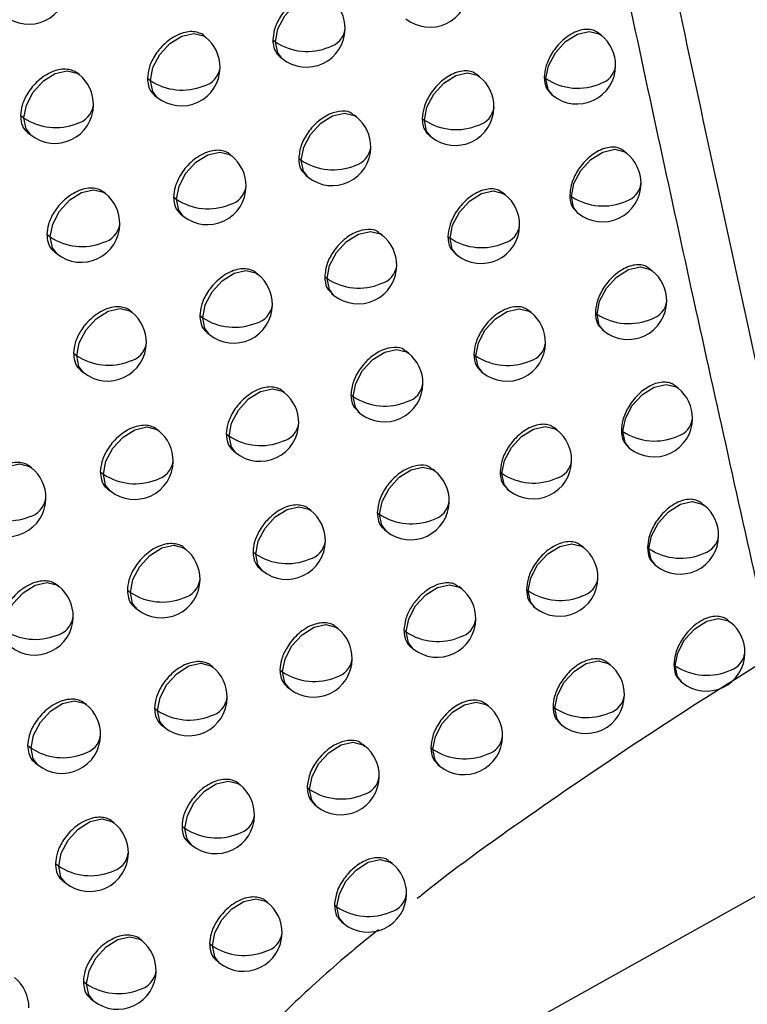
# Model space of a CAD drawing. Header units: millimetres. Extents: x 25 to 1229, y -261 to 1180.
# Tile 207 of 224: x 930 to 940, y 744 to 757. Entities that reach past the tile are written whole.
import ezdxf

# ---------------------------------------------------------------- set-up
doc = ezdxf.new("R2010")
doc.units = ezdxf.units.MM

msp = doc.modelspace()

# ---------------------------------------------------------------- linework, layer by layer
at = {"color": 7, "linetype": 'Continuous', "lineweight": 25}
for p, q in [((932.614, 756.757), (932.59, 756.777)), ((937.737, 756.782), (937.7, 756.811)), ((933.485, 756.724), (933.518, 756.697)), ((933.518, 756.697), (933.518, 756.697)), ((933.576, 756.504), (933.607, 756.479)), ((930.975, 756.272), (930.954, 756.289)), ((936.162, 756.245), (936.128, 756.272)), ((931.861, 756.226), (931.899, 756.195)), ((931.899, 756.195), (931.899, 756.195)), ((937, 756.238), (937.022, 756.22)), ((937.022, 756.22), (937.022, 756.22)), ((937.087, 756.021), (937.111, 756.002)), ((931.953, 756.006), (931.988, 755.977)), ((930.216, 755.746), (930.26, 755.711)), ((934.566, 755.725), (934.537, 755.748)), ((935.419, 755.705), (935.447, 755.683)), ((935.447, 755.683), (935.447, 755.683)), ((930.309, 755.524), (930.348, 755.493)), ((935.508, 755.487), (935.535, 755.465)), ((938.066, 755.256), (938.028, 755.286)), ((932.951, 755.22), (932.926, 755.241)), ((933.819, 755.189), (933.852, 755.163)), ((933.852, 755.163), (933.852, 755.163)), ((933.909, 754.97), (933.94, 754.945)), ((931.316, 754.732), (931.294, 754.749)), ((936.494, 754.717), (936.46, 754.744)), ((932.199, 754.689), (932.236, 754.659)), ((932.236, 754.658), (932.236, 754.659)), ((937.33, 754.712), (937.351, 754.694)), ((937.351, 754.694), (937.351, 754.694)), ((937.417, 754.494), (937.44, 754.476)), ((932.29, 754.468), (932.325, 754.441)), ((930.558, 754.205), (930.601, 754.17)), ((934.902, 754.194), (934.872, 754.217)), ((935.752, 754.177), (935.779, 754.155)), ((935.779, 754.155), (935.779, 754.155)), ((930.651, 753.983), (930.69, 753.952)), ((935.841, 753.959), (935.868, 753.937)), ((938.398, 753.733), (938.36, 753.764)), ((933.291, 753.686), (933.265, 753.707)), ((934.156, 753.657), (934.187, 753.632)), ((934.187, 753.632), (934.187, 753.632)), ((934.245, 753.439), (934.276, 753.414)), ((931.659, 753.195), (931.637, 753.213)), ((936.829, 753.191), (936.795, 753.219)), ((932.539, 753.154), (932.576, 753.125)), ((932.576, 753.124), (932.576, 753.125)), ((937.662, 753.188), (937.683, 753.171)), ((937.683, 753.171), (937.683, 753.171)), ((937.75, 752.971), (937.772, 752.953)), ((932.631, 752.934), (932.664, 752.907)), ((930.903, 752.666), (930.945, 752.633)), ((935.241, 752.665), (935.211, 752.69)), ((936.088, 752.65), (936.114, 752.63)), ((936.114, 752.63), (936.114, 752.63)), ((930.995, 752.445), (931.033, 752.415)), ((936.177, 752.433), (936.203, 752.412)), ((938.733, 752.213), (938.694, 752.244)), ((933.633, 752.155), (933.606, 752.177)), ((934.495, 752.128), (934.526, 752.104)), ((934.585, 751.91), (934.614, 751.886)), ((932.006, 751.66), (931.983, 751.679)), ((937.167, 751.669), (937.132, 751.697)), ((932.882, 751.622), (932.918, 751.593)), ((932.918, 751.593), (932.918, 751.593)), ((937.998, 751.667), (938.018, 751.651)), ((938.018, 751.651), (938.018, 751.651)), ((938.085, 751.45), (938.107, 751.433)), ((932.973, 751.402), (933.007, 751.375)), ((930.359, 751.181), (930.339, 751.197)), ((931.25, 751.131), (931.291, 751.099)), ((935.582, 751.14), (935.551, 751.165)), ((936.427, 751.127), (936.452, 751.107)), ((936.452, 751.107), (936.452, 751.107)), ((931.342, 750.91), (931.379, 750.881)), ((936.516, 750.909), (936.541, 750.889)), ((939.071, 750.695), (939.032, 750.727)), ((933.978, 750.627), (933.95, 750.649)), ((934.837, 750.602), (934.867, 750.578)), ((934.867, 750.578), (934.867, 750.578)), ((934.927, 750.384), (934.956, 750.36)), ((932.355, 750.129), (932.331, 750.148)), ((937.508, 750.149), (937.472, 750.177)), ((938.337, 750.149), (938.356, 750.133)), ((933.228, 750.093), (933.263, 750.065)), ((933.263, 750.065), (933.263, 750.065)), ((938.356, 750.133), (938.356, 750.134)), ((938.424, 749.932), (938.445, 749.915)), ((933.319, 749.873), (933.352, 749.847)), ((930.712, 749.646), (930.692, 749.663)), ((935.926, 749.618), (935.895, 749.643)), ((931.6, 749.599), (931.64, 749.567)), ((936.769, 749.607), (936.793, 749.587)), ((936.793, 749.587), (936.793, 749.587)), ((936.857, 749.389), (936.882, 749.369)), ((931.692, 749.378), (931.728, 749.349)), ((939.412, 749.18), (939.372, 749.212)), ((934.325, 749.101), (934.297, 749.124)), ((935.182, 749.079), (935.211, 749.056)), ((935.211, 749.056), (935.211, 749.056)), ((935.271, 748.861), (935.3, 748.838)), ((932.706, 748.6), (932.681, 748.62)), ((937.852, 748.632), (937.815, 748.661)), ((938.678, 748.634), (938.697, 748.619)), ((933.577, 748.567), (933.611, 748.54)), ((933.611, 748.54), (933.611, 748.54)), ((938.765, 748.417), (938.785, 748.401)), ((933.667, 748.347), (933.699, 748.322)), ((931.068, 748.115), (931.047, 748.132)), ((936.273, 748.098), (936.24, 748.124)), ((931.953, 748.07), (931.991, 748.039)), ((931.991, 748.039), (931.991, 748.039)), ((937.113, 748.089), (937.137, 748.07)), ((937.137, 748.07), (937.137, 748.07)), ((937.201, 747.871), (937.225, 747.852)), ((932.044, 747.849), (932.08, 747.821)), ((934.676, 747.579), (934.647, 747.602)), ((930.309, 747.588), (930.353, 747.553)), ((935.53, 747.559), (935.558, 747.536)), ((935.558, 747.536), (935.558, 747.536)), ((930.402, 747.366), (930.441, 747.335)), ((935.619, 747.34), (935.647, 747.318)), ((933.06, 747.075), (933.035, 747.095)), ((933.928, 747.044), (933.961, 747.017)), ((933.961, 747.017), (933.961, 747.017)), ((934.018, 746.825), (934.049, 746.799)), ((931.426, 746.586), (931.404, 746.603)), ((932.308, 746.543), (932.345, 746.513)), ((932.345, 746.513), (932.345, 746.513)), ((932.399, 746.323), (932.434, 746.295)), ((935.029, 746.059), (934.999, 746.083)), ((930.669, 746.058), (930.711, 746.024)), ((930.761, 745.837), (930.799, 745.806)), ((939.848, 745.696), (931.917, 741.274)), ((933.417, 745.552), (933.391, 745.573)), ((934.282, 745.523), (934.314, 745.498)), ((934.314, 745.497), (934.314, 745.498)), ((934.372, 745.304), (934.402, 745.28)), ((931.786, 745.06), (931.764, 745.078)), ((932.665, 745.02), (932.702, 744.991)), ((932.702, 744.99), (932.702, 744.991)), ((932.757, 744.8), (932.791, 744.773)), ((931.03, 744.531), (931.072, 744.498)), ((931.123, 744.31), (931.16, 744.28))]:
    msp.add_line(p, q, dxfattribs=at)
at = {"color": 7, "linetype": 'Continuous', "lineweight": 25, "flags": 128}
for points in [[(933.518, 756.697), (933.551, 756.864), (933.64, 757.033), (933.771, 757.176), (933.925, 757.273), (934.079, 757.308), (934.208, 757.276), (934.233, 757.258)], [(931.899, 756.195), (931.932, 756.363), (932.021, 756.531), (932.152, 756.675), (932.306, 756.771), (932.46, 756.806), (932.589, 756.775), (932.614, 756.757)], [(937.022, 756.22), (937.055, 756.388), (937.143, 756.556), (937.275, 756.699), (937.429, 756.796), (937.582, 756.831), (937.712, 756.799), (937.737, 756.782)], [(933.607, 756.479), (933.547, 756.555), (933.518, 756.697)], [(930.26, 755.711), (930.292, 755.878), (930.381, 756.047), (930.513, 756.19), (930.667, 756.286), (930.82, 756.321), (930.949, 756.29), (930.975, 756.272)], [(935.447, 755.683), (935.479, 755.851), (935.568, 756.02), (935.7, 756.163), (935.854, 756.259), (936.007, 756.294), (936.136, 756.263), (936.162, 756.245)], [(931.988, 755.977), (931.928, 756.054), (931.899, 756.195)], [(937.111, 756.002), (937.051, 756.078), (937.022, 756.22)], [(933.852, 755.163), (933.884, 755.331), (933.973, 755.499), (934.104, 755.642), (934.258, 755.739), (934.412, 755.774), (934.541, 755.742), (934.566, 755.725)], [(930.348, 755.493), (930.289, 755.569), (930.26, 755.71)], [(935.535, 755.465), (935.475, 755.542), (935.447, 755.683)], [(932.236, 754.659), (932.269, 754.826), (932.358, 754.995), (932.489, 755.138), (932.643, 755.234), (932.797, 755.27), (932.926, 755.238), (932.951, 755.22)], [(937.351, 754.694), (937.384, 754.862), (937.473, 755.03), (937.604, 755.174), (937.758, 755.27), (937.912, 755.305), (938.041, 755.273), (938.066, 755.256)], [(933.94, 754.945), (933.88, 755.021), (933.852, 755.163)], [(930.601, 754.17), (930.634, 754.338), (930.722, 754.506), (930.854, 754.65), (931.008, 754.746), (931.161, 754.781), (931.29, 754.749), (931.316, 754.732)], [(935.779, 754.155), (935.812, 754.323), (935.901, 754.491), (936.032, 754.635), (936.186, 754.731), (936.339, 754.766), (936.469, 754.734), (936.494, 754.717)], [(932.325, 754.441), (932.265, 754.517), (932.236, 754.658)], [(937.44, 754.476), (937.38, 754.553), (937.351, 754.694)], [(934.187, 753.632), (934.22, 753.8), (934.309, 753.968), (934.44, 754.111), (934.594, 754.208), (934.748, 754.243), (934.877, 754.211), (934.902, 754.194)], [(930.69, 753.952), (930.63, 754.029), (930.601, 754.17)], [(935.868, 753.937), (935.808, 754.014), (935.779, 754.155)], [(932.576, 753.125), (932.608, 753.292), (932.697, 753.461), (932.829, 753.604), (932.983, 753.7), (933.136, 753.736), (933.265, 753.704), (933.291, 753.686)], [(937.683, 753.171), (937.716, 753.339), (937.805, 753.507), (937.936, 753.651), (938.09, 753.747), (938.244, 753.782), (938.373, 753.75), (938.398, 753.733)], [(934.276, 753.414), (934.216, 753.49), (934.187, 753.632)], [(930.945, 752.633), (930.977, 752.801), (931.066, 752.969), (931.197, 753.112), (931.351, 753.209), (931.505, 753.244), (931.634, 753.212), (931.659, 753.195)], [(936.114, 752.63), (936.147, 752.798), (936.236, 752.966), (936.367, 753.109), (936.521, 753.206), (936.675, 753.241), (936.804, 753.209), (936.829, 753.191)], [(932.664, 752.907), (932.604, 752.983), (932.576, 753.124)], [(937.772, 752.953), (937.712, 753.03), (937.683, 753.171)], [(934.526, 752.104), (934.558, 752.272), (934.647, 752.44), (934.779, 752.583), (934.933, 752.68), (935.086, 752.715), (935.215, 752.683), (935.241, 752.665)], [(930.945, 752.633), (930.945, 752.633), (930.945, 752.633), (930.945, 752.633), (930.945, 752.633), (930.945, 752.633), (930.945, 752.633), (930.945, 752.633), (930.945, 752.633)], [(931.033, 752.415), (930.973, 752.491), (930.945, 752.633)], [(936.203, 752.412), (936.143, 752.488), (936.114, 752.63)], [(932.918, 751.593), (932.951, 751.761), (933.039, 751.929), (933.171, 752.073), (933.325, 752.169), (933.478, 752.204), (933.608, 752.173), (933.633, 752.155)], [(938.018, 751.651), (938.051, 751.819), (938.14, 751.987), (938.271, 752.13), (938.425, 752.227), (938.579, 752.262), (938.708, 752.23), (938.733, 752.213)], [(934.614, 751.886), (934.554, 751.962), (934.526, 752.104)], [(931.291, 751.099), (931.323, 751.266), (931.412, 751.435), (931.544, 751.578), (931.698, 751.675), (931.851, 751.71), (931.98, 751.678), (932.006, 751.66)], [(936.452, 751.107), (936.485, 751.275), (936.574, 751.443), (936.705, 751.587), (936.859, 751.683), (937.013, 751.718), (937.142, 751.686), (937.167, 751.669)], [(933.007, 751.375), (932.947, 751.452), (932.918, 751.593)], [(938.107, 751.433), (938.047, 751.509), (938.018, 751.651)], [(929.644, 750.62), (929.677, 750.787), (929.765, 750.956), (929.897, 751.099), (930.051, 751.196), (930.204, 751.231), (930.333, 751.199), (930.359, 751.181)], [(934.867, 750.578), (934.9, 750.746), (934.989, 750.915), (935.12, 751.058), (935.274, 751.154), (935.427, 751.189), (935.557, 751.158), (935.582, 751.14)], [(931.291, 751.098), (931.291, 751.099), (931.291, 751.099), (931.291, 751.099), (931.291, 751.099), (931.291, 751.099), (931.291, 751.099), (931.291, 751.099), (931.291, 751.099)], [(931.379, 750.881), (931.319, 750.957), (931.291, 751.098)], [(936.541, 750.889), (936.481, 750.965), (936.452, 751.107)], [(933.263, 750.065), (933.296, 750.233), (933.384, 750.401), (933.516, 750.545), (933.67, 750.641), (933.823, 750.676), (933.952, 750.644), (933.978, 750.627)], [(938.356, 750.134), (938.389, 750.301), (938.478, 750.47), (938.609, 750.613), (938.763, 750.709), (938.917, 750.744), (939.046, 750.712), (939.071, 750.695)], [(934.956, 750.36), (934.896, 750.437), (934.867, 750.578)], [(931.64, 749.567), (931.672, 749.735), (931.761, 749.903), (931.892, 750.047), (932.047, 750.143), (932.2, 750.178), (932.329, 750.146), (932.355, 750.129)], [(936.793, 749.587), (936.826, 749.755), (936.914, 749.923), (937.046, 750.067), (937.2, 750.163), (937.353, 750.198), (937.483, 750.166), (937.508, 750.149)], [(933.352, 749.847), (933.292, 749.924), (933.263, 750.065)], [(938.445, 749.915), (938.385, 749.992), (938.356, 750.133)], [(929.997, 749.085), (930.03, 749.252), (930.118, 749.421), (930.25, 749.564), (930.404, 749.661), (930.557, 749.696), (930.686, 749.664), (930.712, 749.646)], [(935.211, 749.056), (935.244, 749.224), (935.333, 749.392), (935.464, 749.535), (935.618, 749.632), (935.772, 749.667), (935.901, 749.635), (935.926, 749.618)], [(931.64, 749.567), (931.64, 749.567), (931.64, 749.567), (931.64, 749.567), (931.64, 749.567), (931.64, 749.567), (931.64, 749.567), (931.64, 749.567), (931.64, 749.567)], [(931.728, 749.349), (931.668, 749.426), (931.64, 749.567)], [(936.882, 749.369), (936.822, 749.446), (936.793, 749.587)], [(933.611, 748.54), (933.643, 748.707), (933.732, 748.876), (933.863, 749.019), (934.018, 749.116), (934.171, 749.151), (934.3, 749.119), (934.325, 749.101)], [(938.697, 748.619), (938.729, 748.786), (938.818, 748.955), (938.95, 749.098), (939.104, 749.195), (939.257, 749.229), (939.386, 749.198), (939.412, 749.18)], [(935.3, 748.838), (935.24, 748.914), (935.211, 749.056)], [(931.991, 748.039), (932.024, 748.206), (932.112, 748.375), (932.244, 748.518), (932.398, 748.615), (932.551, 748.65), (932.681, 748.618), (932.706, 748.6)], [(937.137, 748.07), (937.169, 748.238), (937.258, 748.406), (937.39, 748.549), (937.544, 748.646), (937.697, 748.681), (937.826, 748.649), (937.852, 748.632)], [(938.697, 748.619), (938.697, 748.619), (938.697, 748.619), (938.697, 748.619), (938.697, 748.619), (938.697, 748.619), (938.697, 748.619), (938.697, 748.619), (938.697, 748.619)], [(938.785, 748.401), (938.725, 748.477), (938.697, 748.619)], [(933.699, 748.322), (933.639, 748.398), (933.611, 748.54)], [(930.353, 747.553), (930.385, 747.721), (930.474, 747.889), (930.605, 748.032), (930.76, 748.129), (930.913, 748.164), (931.042, 748.132), (931.068, 748.115)], [(935.558, 747.536), (935.591, 747.704), (935.679, 747.872), (935.811, 748.016), (935.965, 748.112), (936.118, 748.147), (936.248, 748.115), (936.273, 748.098)], [(932.08, 747.821), (932.02, 747.897), (931.991, 748.039)], [(937.225, 747.852), (937.165, 747.928), (937.137, 748.07)], [(933.961, 747.017), (933.993, 747.185), (934.082, 747.353), (934.214, 747.497), (934.368, 747.593), (934.521, 747.628), (934.65, 747.596), (934.676, 747.579)], [(930.441, 747.335), (930.381, 747.411), (930.353, 747.553)], [(935.647, 747.318), (935.587, 747.395), (935.558, 747.536)], [(932.345, 746.513), (932.378, 746.681), (932.467, 746.849), (932.598, 746.993), (932.752, 747.089), (932.905, 747.124), (933.035, 747.092), (933.06, 747.075)], [(934.049, 746.799), (933.989, 746.876), (933.961, 747.017)], [(930.711, 746.024), (930.743, 746.192), (930.832, 746.36), (930.964, 746.503), (931.118, 746.6), (931.271, 746.635), (931.4, 746.603), (931.426, 746.586)], [(932.434, 746.295), (932.374, 746.372), (932.345, 746.513)], [(934.314, 745.498), (934.346, 745.665), (934.435, 745.834), (934.567, 745.977), (934.721, 746.073), (934.874, 746.108), (935.003, 746.077), (935.029, 746.059)], [(930.799, 745.806), (930.74, 745.882), (930.711, 746.024)], [(932.702, 744.991), (932.734, 745.158), (932.823, 745.327), (932.955, 745.47), (933.109, 745.566), (933.262, 745.601), (933.391, 745.57), (933.417, 745.552)], [(934.402, 745.28), (934.342, 745.356), (934.314, 745.497)], [(931.072, 744.498), (931.104, 744.666), (931.193, 744.834), (931.324, 744.978), (931.478, 745.074), (931.632, 745.109), (931.761, 745.077), (931.786, 745.06)], [(932.791, 744.773), (932.731, 744.849), (932.702, 744.99)], [(931.072, 744.498), (931.072, 744.498), (931.072, 744.498), (931.072, 744.498), (931.072, 744.498), (931.072, 744.498), (931.072, 744.498), (931.072, 744.498), (931.072, 744.498)], [(931.16, 744.28), (931.1, 744.357), (931.072, 744.498)]]:
    msp.add_lwpolyline(points, dxfattribs=at)
at = {"color": 7, "linetype": 'Continuous', "lineweight": 25}
for centre, radius, start, end in [((930.323, 757.425), 0.5, 231.2257, 359.4251), ((935.519, 757.386), 0.5, 231.2257, 359.4337), ((933.92, 756.869), 0.5, 359.4168, 51.2257), ((933.92, 756.869), 0.5, 231.2257, 359.4168), ((934.142, 756.901), 0.281, 284.8589, 352.3738), ((937.424, 756.392), 0.5, 359.4661, 51.2257), ((932.301, 756.367), 0.5, 359.4123, 51.2257), ((933.93, 757.317), 0.744, 236.4521, 292.4657), ((930.662, 755.882), 0.5, 359.4195, 51.2257), ((932.301, 756.367), 0.5, 231.2257, 359.4123), ((932.519, 756.401), 0.285, 283.9947, 352.0648), ((937.424, 756.392), 0.5, 231.2257, 359.4661), ((937.654, 756.42), 0.272, 286.7499, 353.0414), ((932.31, 756.815), 0.743, 236.4269, 291.8893), ((935.848, 755.855), 0.5, 359.4344, 51.2257), ((937.433, 756.841), 0.745, 236.5457, 293.7165), ((930.662, 755.882), 0.5, 231.2257, 359.4195), ((930.875, 755.919), 0.289, 283.1394, 351.7553), ((935.848, 755.855), 0.5, 231.2257, 359.4344), ((936.075, 755.885), 0.276, 285.8784, 352.7339), ((930.669, 755.705), 0.409, 179.2558, 179.2929), ((930.671, 756.329), 0.743, 236.4144, 291.3161), ((934.253, 755.335), 0.5, 359.4157, 51.2257), ((935.858, 756.304), 0.744, 236.4932, 293.1409), ((934.253, 755.335), 0.5, 231.2257, 359.4157), ((934.475, 755.367), 0.28, 285.0167, 352.4287), ((937.753, 754.866), 0.5, 359.4688, 51.2257), ((932.638, 754.83), 0.5, 359.4092, 51.2257), ((934.263, 755.783), 0.744, 236.4535, 292.5692), ((932.638, 754.83), 0.5, 231.2257, 359.4092), ((932.856, 754.864), 0.284, 284.1642, 352.1245), ((937.753, 754.866), 0.5, 231.2257, 359.4688), ((937.983, 754.894), 0.271, 286.8815, 353.0863), ((931.003, 754.342), 0.5, 359.4143, 51.2257), ((932.647, 755.278), 0.743, 236.4265, 292.0012), ((936.181, 754.327), 0.5, 359.4354, 51.2257), ((937.762, 755.316), 0.745, 236.5503, 293.8018), ((931.003, 754.342), 0.5, 231.2257, 359.4143), ((931.217, 754.378), 0.288, 283.3202, 351.8202), ((936.181, 754.327), 0.5, 231.2257, 359.4354), ((936.408, 754.357), 0.275, 286.022, 352.7832), ((931.01, 754.165), 0.409, 179.2558, 179.29), ((931.012, 754.789), 0.743, 236.412, 291.4362), ((934.589, 753.804), 0.5, 359.4149, 51.2257), ((936.19, 754.776), 0.744, 236.4964, 293.2344), ((934.589, 753.804), 0.5, 231.2257, 359.4149), ((934.812, 753.835), 0.279, 285.172, 352.4825), ((938.085, 753.343), 0.5, 359.4718, 51.2257), ((932.978, 753.296), 0.5, 359.4065, 51.2257), ((934.598, 754.252), 0.744, 236.4551, 292.671), ((938.085, 753.343), 0.5, 231.2257, 359.4718), ((938.316, 753.371), 0.271, 287.0109, 353.1304), ((932.978, 753.296), 0.5, 231.2257, 359.4065), ((933.197, 753.33), 0.284, 284.3309, 352.1831), ((931.346, 752.805), 0.5, 359.4096, 51.2257), ((932.987, 753.744), 0.743, 236.4264, 292.1111), ((936.516, 752.802), 0.5, 359.4368, 51.2257), ((938.094, 753.793), 0.745, 236.5551, 293.8857), ((931.346, 752.805), 0.5, 231.2257, 359.4096), ((931.562, 752.84), 0.288, 283.498, 351.8838), ((936.516, 752.802), 0.5, 231.2257, 359.4368), ((936.743, 752.831), 0.275, 286.1632, 352.8316), ((931.356, 753.252), 0.743, 236.41, 291.5542), ((934.928, 752.276), 0.5, 359.4145, 51.2257), ((936.525, 753.25), 0.744, 236.4999, 293.3264), ((934.928, 752.276), 0.5, 231.2257, 359.4145), ((935.151, 752.307), 0.279, 285.3248, 352.5354), ((938.42, 751.823), 0.5, 359.4749, 51.2257), ((933.32, 751.765), 0.5, 359.4042, 51.2257), ((934.937, 752.724), 0.744, 236.4571, 292.771), ((938.42, 751.823), 0.5, 231.2257, 359.4749), ((938.652, 751.85), 0.27, 287.1381, 353.1738), ((933.32, 751.765), 0.5, 231.2257, 359.4042), ((933.54, 751.798), 0.283, 284.4949, 352.2406), ((931.693, 751.271), 0.5, 359.4053, 51.2257), ((933.329, 752.213), 0.744, 236.4267, 292.2191), ((936.854, 751.279), 0.5, 359.4384, 51.2257), ((938.429, 752.273), 0.745, 236.5601, 293.9681), ((930.046, 750.791), 0.5, 359.417, 51.2257), ((931.693, 751.271), 0.5, 231.2257, 359.4053), ((931.909, 751.306), 0.287, 283.6731, 351.946), ((936.854, 751.279), 0.5, 231.2257, 359.4384), ((937.082, 751.308), 0.274, 286.3021, 352.8792), ((931.702, 751.718), 0.743, 236.4084, 291.6702), ((935.269, 750.75), 0.5, 359.4143, 51.2257), ((936.863, 751.728), 0.744, 236.5036, 293.4167), ((930.046, 750.791), 0.5, 231.2257, 359.417), ((930.258, 750.829), 0.291, 282.8588, 351.6506), ((935.269, 750.75), 0.5, 231.2257, 359.4143), ((935.493, 750.781), 0.278, 285.475, 352.5872), ((938.758, 750.305), 0.5, 359.4784, 51.2257), ((930.055, 751.238), 0.743, 236.4022, 291.1239), ((933.665, 750.237), 0.5, 359.4022, 51.2257), ((935.278, 751.199), 0.744, 236.4594, 292.8692), ((938.758, 750.305), 0.5, 231.2257, 359.4784), ((938.99, 750.333), 0.27, 287.2632, 353.2165), ((933.665, 750.237), 0.5, 231.2257, 359.4022), ((933.885, 750.27), 0.282, 284.6562, 352.2969), ((937.195, 749.759), 0.5, 359.4403, 51.2257), ((932.041, 749.739), 0.5, 359.4013, 51.2257), ((933.674, 750.685), 0.744, 236.4273, 292.3252), ((938.767, 750.755), 0.745, 236.5654, 294.0491), ((930.399, 749.257), 0.5, 359.4111, 51.2257), ((932.041, 749.739), 0.5, 231.2257, 359.4013), ((932.258, 749.774), 0.286, 283.8453, 352.007), ((937.195, 749.759), 0.5, 231.2257, 359.4403), ((937.423, 749.788), 0.274, 286.4387, 352.9259), ((932.051, 750.186), 0.743, 236.4072, 291.7841), ((935.613, 749.228), 0.5, 359.4146, 51.2257), ((937.204, 750.208), 0.744, 236.5076, 293.5056), ((930.399, 749.257), 0.5, 231.2257, 359.4111), ((930.612, 749.293), 0.29, 283.0416, 351.7165), ((935.613, 749.228), 0.5, 231.2257, 359.4146), ((935.838, 749.258), 0.277, 285.6228, 352.6382), ((939.099, 748.79), 0.5, 359.4821, 51.2257), ((930.408, 749.703), 0.743, 236.399, 291.2456), ((934.012, 748.712), 0.5, 359.4006, 51.2257), ((935.622, 749.676), 0.744, 236.462, 292.9658), ((939.099, 748.79), 0.5, 231.2257, 359.4821), ((939.331, 748.817), 0.269, 287.3862, 353.2584), ((934.012, 748.712), 0.5, 231.2257, 359.4006), ((934.234, 748.744), 0.281, 284.815, 352.3522), ((937.538, 748.242), 0.5, 359.4425, 51.2257), ((939.107, 749.24), 0.745, 236.5709, 294.1287), ((932.393, 748.211), 0.5, 359.3978, 51.2257), ((934.022, 749.159), 0.744, 236.4283, 292.4294), ((937.538, 748.242), 0.5, 231.2257, 359.4425), ((937.767, 748.27), 0.273, 286.573, 352.9718), ((930.754, 747.725), 0.5, 359.4055, 51.2257), ((932.393, 748.211), 0.5, 231.2257, 359.3978), ((932.61, 748.245), 0.285, 284.0147, 352.0669), ((932.402, 748.658), 0.743, 236.4064, 291.8961), ((935.96, 747.708), 0.5, 359.4151, 51.2257), ((937.547, 748.691), 0.744, 236.5119, 293.5928), ((930.754, 747.725), 0.5, 231.2257, 359.4055), ((930.968, 747.761), 0.289, 283.2216, 351.7811), ((935.96, 747.708), 0.5, 231.2257, 359.4151), ((936.185, 747.738), 0.277, 285.7682, 352.6881), ((930.761, 747.548), 0.409, 179.2558, 179.2924), ((930.764, 748.171), 0.743, 236.3962, 291.3653), ((934.363, 747.189), 0.5, 359.3994, 51.2257), ((935.969, 748.156), 0.744, 236.4648, 293.0607), ((934.363, 747.189), 0.5, 231.2257, 359.3994), ((934.585, 747.221), 0.281, 284.9712, 352.4064), ((932.747, 746.685), 0.5, 359.3947, 51.2257), ((934.372, 747.637), 0.744, 236.4295, 292.5319), ((931.113, 746.196), 0.5, 359.4004, 51.2257), ((932.747, 746.685), 0.5, 231.2257, 359.3947), ((932.965, 746.719), 0.284, 284.1815, 352.1255), ((932.756, 747.132), 0.743, 236.4059, 292.0061), ((931.113, 746.196), 0.5, 231.2257, 359.4004), ((931.327, 746.232), 0.288, 283.3986, 351.8444), ((931.12, 746.019), 0.409, 179.2558, 179.2895), ((931.122, 746.643), 0.743, 236.3938, 291.4828), ((934.716, 745.669), 0.5, 359.3985, 51.2257), ((934.716, 745.669), 0.5, 231.2257, 359.3985), ((934.938, 745.701), 0.28, 285.1248, 352.4596), ((933.104, 745.162), 0.5, 359.3919, 51.2257), ((934.725, 746.117), 0.744, 236.4311, 292.6326), ((931.473, 744.67), 0.5, 359.3957, 51.2257), ((933.104, 745.162), 0.5, 231.2257, 359.3919), ((933.323, 745.196), 0.284, 284.3455, 352.183), ((933.113, 745.61), 0.743, 236.4058, 292.1142), ((931.473, 744.67), 0.5, 231.2257, 359.3957), ((931.689, 744.705), 0.287, 283.5729, 351.9064), ((929.825, 744.193), 0.5, 359.4093, 51.2257), ((931.483, 745.117), 0.743, 236.3918, 291.5983)]:
    msp.add_arc(centre, radius, start, end, dxfattribs=at)
for points, knots in [([(946.524, 753.621), (946.363, 754.495), (946.044, 756.234), (945.576, 758.837), (945.12, 761.419), (944.676, 763.98), (944.244, 766.519), (943.823, 769.038), (943.413, 771.535), (943.015, 774.01), (942.627, 776.463), (942.25, 778.895), (941.883, 781.304), (941.526, 783.691), (941.179, 786.056), (940.843, 788.398), (940.515, 790.717), (940.197, 793.013), (939.888, 795.286), (939.589, 797.536), (939.298, 799.762), (939.015, 801.965), (938.741, 804.144), (938.475, 806.3), (938.218, 808.431), (937.968, 810.538), (937.725, 812.621), (937.569, 814.004), (937.491, 814.69)], [0, 0, 0, 0, 0.04397, 0.087499, 0.130586, 0.173231, 0.215435, 0.257197, 0.298519, 0.339399, 0.379839, 0.419839, 0.459397, 0.498516, 0.537194, 0.575432, 0.61323, 0.650588, 0.687507, 0.723986, 0.760025, 0.795625, 0.830785, 0.865506, 0.899788, 0.933631, 0.967035, 1, 1, 1, 1]), ([(940.278, 750.132), (940.112, 750.875), (939.783, 752.357), (939.298, 754.578), (938.823, 756.787), (938.358, 758.986), (937.902, 761.172), (937.455, 763.347), (937.018, 765.51), (936.59, 767.661), (936.17, 769.8), (935.76, 771.927), (935.358, 774.041), (934.964, 776.143), (934.579, 778.232), (934.203, 780.309), (933.834, 782.372), (933.473, 784.423), (933.12, 786.46), (932.775, 788.485), (932.438, 790.496), (932.108, 792.493), (931.785, 794.477), (931.469, 796.447), (931.16, 798.403), (930.859, 800.345), (930.564, 802.274), (930.276, 804.188), (929.994, 806.088), (929.719, 807.973), (929.539, 809.227), (929.45, 809.851)], [0, 0, 0, 0, 0.038566, 0.07684, 0.114823, 0.152513, 0.189913, 0.22702, 0.263836, 0.30036, 0.336593, 0.372534, 0.408183, 0.44354, 0.478606, 0.513381, 0.547863, 0.582054, 0.615954, 0.649562, 0.682878, 0.715902, 0.748635, 0.781076, 0.813226, 0.845084, 0.87665, 0.907925, 0.938908, 0.9696, 1, 1, 1, 1]), ([(929.556, 804.437), (929.679, 803.627), (929.925, 801.997), (930.305, 799.546), (930.695, 797.073), (931.096, 794.578), (931.509, 792.063), (931.933, 789.526), (932.369, 786.968), (932.818, 784.39), (933.278, 781.792), (933.752, 779.174), (934.303, 776.182), (934.94, 772.807), (935.67, 769.041), (936.431, 765.222), (937.223, 761.352), (938.048, 757.433), (938.905, 753.462), (939.498, 750.808), (939.797, 749.47)], [0, 0, 0, 0, 0.042984, 0.086462, 0.130434, 0.174899, 0.219858, 0.265311, 0.311258, 0.357699, 0.404633, 0.452062, 0.499984, 0.567666, 0.636598, 0.706779, 0.77821, 0.850891, 0.924821, 1, 1, 1, 1]), ([(934.203, 757.279), (934.201, 757.282), (934.186, 757.303), (934.137, 757.319), (934.067, 757.335), (933.984, 757.328), (933.891, 757.3), (933.794, 757.247), (933.703, 757.174), (933.628, 757.091), (933.555, 756.984), (933.497, 756.856), (933.489, 756.764), (933.485, 756.724)], [0, 0, 0, 0, 0.013205, 0.094973, 0.179908, 0.26801, 0.359276, 0.463164, 0.560297, 0.650668, 0.734273, 0.880566, 1, 1, 1, 1]), ([(932.589, 756.777), (932.589, 756.777), (932.576, 756.796), (932.529, 756.812), (932.458, 756.832), (932.371, 756.827), (932.274, 756.799), (932.175, 756.747), (932.085, 756.677), (932.009, 756.597), (931.934, 756.49), (931.874, 756.361), (931.865, 756.269), (931.861, 756.226)], [0, 0, 0, 0, 0.0016618, 0.08415, 0.1712655, 0.263006, 0.359369, 0.4612132, 0.5568815, 0.646369, 0.729671, 0.8770977, 1, 1, 1, 1]), ([(937.7, 756.811), (937.682, 756.823), (937.646, 756.847), (937.575, 756.861), (937.491, 756.856), (937.397, 756.825), (937.303, 756.771), (937.217, 756.699), (937.145, 756.618), (937.072, 756.51), (937.013, 756.377), (937.004, 756.282), (937, 756.238)], [0, 0, 0, 0, 0.079686, 0.167699, 0.260935, 0.359391, 0.458931, 0.552953, 0.641453, 0.724427, 0.873163, 1, 1, 1, 1]), ([(933.485, 756.724), (933.485, 756.723), (933.485, 756.719), (933.485, 756.703), (933.489, 756.65), (933.511, 756.581), (933.546, 756.525), (933.572, 756.51), (933.577, 756.506)], [0, 0, 0, 0, 0.005767, 0.048427, 0.164447, 0.597799, 0.916081, 1, 1, 1, 1]), ([(930.954, 756.289), (930.935, 756.301), (930.897, 756.327), (930.821, 756.344), (930.734, 756.342), (930.635, 756.315), (930.536, 756.264), (930.444, 756.195), (930.368, 756.116), (930.292, 756.01), (930.23, 755.881), (930.22, 755.788), (930.216, 755.746)], [0, 0, 0, 0, 0.082062, 0.169602, 0.262057, 0.359423, 0.460488, 0.555596, 0.644742, 0.727924, 0.875774, 1, 1, 1, 1]), ([(936.128, 756.271), (936.112, 756.282), (936.076, 756.307), (936.005, 756.323), (935.919, 756.318), (935.825, 756.289), (935.732, 756.238), (935.648, 756.171), (935.576, 756.095), (935.499, 755.988), (935.434, 755.852), (935.424, 755.752), (935.419, 755.705)], [0, 0, 0, 0, 0.075897, 0.164675, 0.259176, 0.359395, 0.453526, 0.543686, 0.629873, 0.712084, 0.86391, 1, 1, 1, 1]), ([(931.861, 756.226), (931.863, 756.193), (931.869, 756.114), (931.908, 756.041), (931.947, 756.013), (931.954, 756.008)], [0, 0, 0, 0, 0.375578, 0.879154, 1, 1, 1, 1]), ([(937, 756.238), (937.003, 756.19), (937.011, 756.099), (937.065, 756.048), (937.091, 756.024)], [0, 0, 0, 0, 0.525823, 1, 1, 1, 1]), ([(934.532, 755.743), (934.526, 755.751), (934.492, 755.792), (934.384, 755.806), (934.229, 755.775), (934.069, 755.675), (933.935, 755.529), (933.84, 755.355), (933.826, 755.244), (933.819, 755.189)], [0, 0, 0, 0, 0.038647, 0.198872, 0.359098, 0.519323, 0.679549, 0.839774, 1, 1, 1, 1]), ([(930.216, 755.746), (930.219, 755.709), (930.226, 755.627), (930.267, 755.554), (930.305, 755.529), (930.31, 755.526)], [0, 0, 0, 0, 0.40822, 0.922812, 1, 1, 1, 1]), ([(935.419, 755.705), (935.421, 755.678), (935.423, 755.623), (935.45, 755.555), (935.479, 755.51), (935.503, 755.493), (935.51, 755.489)], [0, 0, 0, 0, 0.3055181, 0.6050035, 0.8984557, 1, 1, 1, 1]), ([(932.925, 755.24), (932.925, 755.241), (932.912, 755.26), (932.865, 755.276), (932.794, 755.295), (932.707, 755.29), (932.611, 755.262), (932.512, 755.21), (932.422, 755.139), (932.346, 755.059), (932.272, 754.952), (932.212, 754.823), (932.203, 754.731), (932.199, 754.689)], [0, 0, 0, 0, 0.002386, 0.084829, 0.171807, 0.263317, 0.359358, 0.461426, 0.557255, 0.64684, 0.730175, 0.877478, 1, 1, 1, 1]), ([(938.028, 755.286), (938.011, 755.297), (937.975, 755.322), (937.904, 755.336), (937.82, 755.33), (937.726, 755.299), (937.632, 755.245), (937.547, 755.173), (937.474, 755.092), (937.401, 754.983), (937.342, 754.85), (937.334, 754.755), (937.33, 754.712)], [0, 0, 0, 0, 0.079978, 0.167933, 0.261073, 0.359395, 0.45918, 0.553376, 0.641981, 0.724989, 0.873584, 1, 1, 1, 1]), ([(933.819, 755.189), (933.823, 755.137), (933.831, 755.046), (933.889, 754.997), (933.914, 754.975)], [0, 0, 0, 0, 0.568255, 1, 1, 1, 1]), ([(931.294, 754.749), (931.275, 754.762), (931.237, 754.788), (931.162, 754.804), (931.074, 754.801), (930.976, 754.774), (930.877, 754.723), (930.786, 754.654), (930.709, 754.575), (930.633, 754.469), (930.572, 754.34), (930.563, 754.247), (930.558, 754.205)], [0, 0, 0, 0, 0.082362, 0.169841, 0.262192, 0.359413, 0.4606, 0.555796, 0.644997, 0.728198, 0.875982, 1, 1, 1, 1]), ([(936.46, 754.743), (936.443, 754.755), (936.408, 754.78), (936.336, 754.795), (936.251, 754.79), (936.156, 754.761), (936.063, 754.708), (935.978, 754.64), (935.905, 754.562), (935.83, 754.455), (935.767, 754.32), (935.757, 754.222), (935.752, 754.177)], [0, 0, 0, 0, 0.076954, 0.165517, 0.259662, 0.359385, 0.455754, 0.547512, 0.634656, 0.717184, 0.867735, 1, 1, 1, 1]), ([(932.199, 754.689), (932.201, 754.656), (932.207, 754.579), (932.244, 754.505), (932.284, 754.477), (932.292, 754.471)], [0, 0, 0, 0, 0.364383, 0.864196, 1, 1, 1, 1]), ([(937.33, 754.712), (937.333, 754.664), (937.34, 754.574), (937.394, 754.522), (937.42, 754.497)], [0, 0, 0, 0, 0.5203756, 1, 1, 1, 1]), ([(934.868, 754.212), (934.861, 754.22), (934.827, 754.261), (934.719, 754.276), (934.565, 754.244), (934.405, 754.144), (934.271, 753.998), (934.176, 753.824), (934.163, 753.713), (934.156, 753.657)], [0, 0, 0, 0, 0.038647, 0.198872, 0.359098, 0.519323, 0.679549, 0.839774, 1, 1, 1, 1]), ([(930.558, 754.205), (930.561, 754.168), (930.568, 754.086), (930.609, 754.014), (930.647, 753.988), (930.652, 753.985)], [0, 0, 0, 0, 0.404928, 0.918403, 1, 1, 1, 1]), ([(935.752, 754.177), (935.757, 754.124), (935.764, 754.033), (935.822, 753.984), (935.846, 753.964)], [0, 0, 0, 0, 0.57845, 1, 1, 1, 1]), ([(933.264, 753.707), (933.264, 753.707), (933.25, 753.726), (933.203, 753.743), (933.133, 753.762), (933.046, 753.756), (932.95, 753.728), (932.852, 753.676), (932.762, 753.605), (932.686, 753.524), (932.612, 753.417), (932.552, 753.288), (932.543, 753.196), (932.539, 753.154)], [0, 0, 0, 0, 0.003338, 0.085722, 0.172519, 0.263728, 0.359346, 0.461684, 0.557707, 0.647409, 0.730784, 0.877938, 1, 1, 1, 1]), ([(938.36, 753.763), (938.343, 753.775), (938.306, 753.799), (938.236, 753.813), (938.152, 753.807), (938.058, 753.776), (937.965, 753.722), (937.879, 753.649), (937.806, 753.568), (937.734, 753.459), (937.675, 753.326), (937.666, 753.232), (937.662, 753.188)], [0, 0, 0, 0, 0.0802383, 0.1681407, 0.2611955, 0.3594, 0.4593914, 0.5537352, 0.6424273, 0.7254639, 0.8739388, 1, 1, 1, 1]), ([(934.156, 753.657), (934.16, 753.606), (934.168, 753.514), (934.225, 753.465), (934.25, 753.444)], [0, 0, 0, 0, 0.56826, 1, 1, 1, 1]), ([(931.637, 753.213), (931.637, 753.213), (931.624, 753.231), (931.577, 753.248), (931.506, 753.268), (931.417, 753.264), (931.32, 753.237), (931.221, 753.186), (931.13, 753.116), (931.054, 753.037), (930.978, 752.931), (930.917, 752.802), (930.907, 752.709), (930.903, 752.666)], [0, 0, 0, 0, 0.000116, 0.082699, 0.170109, 0.262345, 0.359403, 0.460726, 0.556019, 0.645279, 0.728501, 0.876212, 1, 1, 1, 1]), ([(936.794, 753.219), (936.778, 753.23), (936.742, 753.255), (936.671, 753.27), (936.585, 753.265), (936.491, 753.235), (936.397, 753.182), (936.311, 753.113), (936.239, 753.033), (936.164, 752.926), (936.102, 752.792), (936.093, 752.695), (936.088, 752.65)], [0, 0, 0, 0, 0.07773, 0.166136, 0.260021, 0.359382, 0.456929, 0.549529, 0.637177, 0.719872, 0.86975, 1, 1, 1, 1]), ([(932.539, 753.154), (932.541, 753.123), (932.547, 753.047), (932.583, 752.972), (932.623, 752.943), (932.632, 752.936)], [0, 0, 0, 0, 0.3491499, 0.8438469, 1, 1, 1, 1]), ([(937.662, 753.188), (937.666, 753.141), (937.673, 753.05), (937.727, 752.999), (937.753, 752.974)], [0, 0, 0, 0, 0.515805, 1, 1, 1, 1]), ([(935.206, 752.685), (935.199, 752.693), (935.166, 752.734), (935.057, 752.748), (934.903, 752.715), (934.744, 752.615), (934.61, 752.469), (934.515, 752.295), (934.502, 752.184), (934.495, 752.128)], [0, 0, 0, 0, 0.038647, 0.198872, 0.359098, 0.519323, 0.679549, 0.839774, 1, 1, 1, 1]), ([(930.903, 752.666), (930.906, 752.631), (930.913, 752.549), (930.953, 752.476), (930.991, 752.451), (930.997, 752.447)], [0, 0, 0, 0, 0.400966, 0.913099, 1, 1, 1, 1]), ([(936.088, 752.65), (936.093, 752.599), (936.1, 752.508), (936.157, 752.459), (936.181, 752.437)], [0, 0, 0, 0, 0.56033, 1, 1, 1, 1]), ([(933.605, 752.176), (933.605, 752.177), (933.591, 752.196), (933.544, 752.213), (933.473, 752.231), (933.388, 752.225), (933.292, 752.197), (933.194, 752.144), (933.104, 752.073), (933.028, 751.992), (932.954, 751.885), (932.895, 751.756), (932.886, 751.664), (932.882, 751.622)], [0, 0, 0, 0, 0.004671, 0.086971, 0.173517, 0.264304, 0.359332, 0.462007, 0.558272, 0.648119, 0.731544, 0.87851, 1, 1, 1, 1]), ([(938.694, 752.244), (938.677, 752.255), (938.641, 752.279), (938.57, 752.293), (938.486, 752.287), (938.393, 752.256), (938.3, 752.201), (938.214, 752.129), (938.142, 752.047), (938.069, 751.938), (938.011, 751.805), (938.002, 751.711), (937.998, 751.667)], [0, 0, 0, 0, 0.080473, 0.168329, 0.261307, 0.359405, 0.459576, 0.554047, 0.642815, 0.725876, 0.874246, 1, 1, 1, 1]), ([(934.495, 752.128), (934.499, 752.077), (934.507, 751.985), (934.565, 751.936), (934.589, 751.915)], [0, 0, 0, 0, 0.568265, 1, 1, 1, 1]), ([(931.982, 751.679), (931.982, 751.679), (931.969, 751.698), (931.922, 751.714), (931.851, 751.734), (931.763, 751.73), (931.666, 751.703), (931.567, 751.651), (931.476, 751.581), (931.4, 751.502), (931.325, 751.396), (931.264, 751.266), (931.255, 751.174), (931.25, 751.131)], [0, 0, 0, 0, 0.000524, 0.083082, 0.170415, 0.262518, 0.359391, 0.460866, 0.556268, 0.645595, 0.728841, 0.87647, 1, 1, 1, 1]), ([(937.132, 751.696), (937.115, 751.708), (937.079, 751.732), (937.008, 751.747), (936.923, 751.742), (936.829, 751.712), (936.734, 751.659), (936.649, 751.589), (936.576, 751.509), (936.502, 751.401), (936.441, 751.268), (936.432, 751.172), (936.427, 751.127)], [0, 0, 0, 0, 0.078331, 0.166615, 0.2603, 0.359382, 0.457667, 0.550794, 0.638758, 0.721557, 0.871014, 1, 1, 1, 1]), ([(932.882, 751.622), (932.884, 751.593), (932.889, 751.519), (932.924, 751.444), (932.964, 751.413), (932.975, 751.404)], [0, 0, 0, 0, 0.3273024, 0.8146763, 1, 1, 1, 1]), ([(937.998, 751.667), (938.002, 751.621), (938.009, 751.53), (938.062, 751.478), (938.088, 751.453)], [0, 0, 0, 0, 0.511924, 1, 1, 1, 1]), ([(930.339, 751.197), (930.321, 751.209), (930.282, 751.235), (930.207, 751.253), (930.118, 751.25), (930.019, 751.224), (929.92, 751.174), (929.828, 751.105), (929.751, 751.026), (929.675, 750.921), (929.612, 750.792), (929.603, 750.699), (929.599, 750.656)], [0, 0, 0, 0, 0.081531, 0.16918, 0.261817, 0.359441, 0.46029, 0.555241, 0.644292, 0.72744, 0.875405, 1, 1, 1, 1]), ([(935.547, 751.16), (935.54, 751.168), (935.506, 751.208), (935.399, 751.222), (935.245, 751.19), (935.086, 751.09), (934.952, 750.943), (934.857, 750.769), (934.844, 750.658), (934.837, 750.602)], [0, 0, 0, 0, 0.038647, 0.198872, 0.359098, 0.519323, 0.679549, 0.839774, 1, 1, 1, 1]), ([(931.25, 751.131), (931.253, 751.096), (931.26, 751.015), (931.3, 750.942), (931.338, 750.916), (931.344, 750.912)], [0, 0, 0, 0, 0.39613, 0.90663, 1, 1, 1, 1]), ([(936.427, 751.127), (936.431, 751.077), (936.439, 750.986), (936.494, 750.936), (936.52, 750.914)], [0, 0, 0, 0, 0.547022, 1, 1, 1, 1]), ([(933.949, 750.648), (933.948, 750.649), (933.934, 750.669), (933.887, 750.685), (933.817, 750.703), (933.731, 750.697), (933.637, 750.669), (933.539, 750.616), (933.448, 750.543), (933.373, 750.462), (933.299, 750.355), (933.241, 750.226), (933.232, 750.134), (933.228, 750.093)], [0, 0, 0, 0, 0.0067115, 0.0888846, 0.1750443, 0.2651887, 0.3593156, 0.4624281, 0.5590056, 0.649042, 0.7325317, 0.8792538, 1, 1, 1, 1]), ([(939.031, 750.726), (939.014, 750.738), (938.978, 750.762), (938.907, 750.776), (938.824, 750.77), (938.731, 750.738), (938.637, 750.683), (938.552, 750.611), (938.48, 750.529), (938.407, 750.42), (938.349, 750.287), (938.341, 750.192), (938.337, 750.149)], [0, 0, 0, 0, 0.0806871, 0.1685003, 0.2614089, 0.3594107, 0.4597391, 0.5543228, 0.6431576, 0.7262401, 0.8745183, 1, 1, 1, 1]), ([(934.837, 750.602), (934.841, 750.564), (934.847, 750.492), (934.884, 750.42), (934.918, 750.395), (934.929, 750.387)], [0, 0, 0, 0, 0.427718, 0.814683, 1, 1, 1, 1]), ([(932.33, 750.148), (932.33, 750.148), (932.317, 750.167), (932.27, 750.183), (932.199, 750.203), (932.112, 750.199), (932.015, 750.171), (931.916, 750.12), (931.825, 750.049), (931.749, 749.969), (931.674, 749.863), (931.614, 749.734), (931.604, 749.641), (931.6, 749.599)], [0, 0, 0, 0, 0.001003, 0.083532, 0.170772, 0.262723, 0.35938, 0.461027, 0.556553, 0.645954, 0.729227, 0.876762, 1, 1, 1, 1]), ([(937.472, 750.177), (937.455, 750.189), (937.419, 750.213), (937.348, 750.228), (937.263, 750.223), (937.169, 750.192), (937.075, 750.138), (936.989, 750.068), (936.916, 749.988), (936.843, 749.88), (936.782, 749.746), (936.773, 749.651), (936.769, 749.607)], [0, 0, 0, 0, 0.078816, 0.167003, 0.260526, 0.359383, 0.458182, 0.551676, 0.63986, 0.722731, 0.871893, 1, 1, 1, 1]), ([(938.337, 750.149), (938.34, 750.103), (938.347, 750.012), (938.4, 749.96), (938.426, 749.935)], [0, 0, 0, 0, 0.508595, 1, 1, 1, 1]), ([(933.228, 750.093), (933.23, 750.066), (933.234, 749.997), (933.267, 749.921), (933.307, 749.886), (933.321, 749.875)], [0, 0, 0, 0, 0.293488, 0.769563, 1, 1, 1, 1]), ([(930.692, 749.663), (930.673, 749.675), (930.634, 749.701), (930.559, 749.718), (930.471, 749.716), (930.373, 749.689), (930.273, 749.638), (930.182, 749.569), (930.105, 749.491), (930.028, 749.385), (929.967, 749.256), (929.957, 749.163), (929.953, 749.12)], [0, 0, 0, 0, 0.081791, 0.169386, 0.261933, 0.359429, 0.460388, 0.555418, 0.644517, 0.727683, 0.875591, 1, 1, 1, 1]), ([(935.89, 749.637), (935.873, 749.652), (935.839, 749.682), (935.764, 749.694), (935.679, 749.689), (935.579, 749.657), (935.471, 749.594), (935.363, 749.499), (935.269, 749.374), (935.198, 749.225), (935.188, 749.129), (935.182, 749.079)], [0, 0, 0, 0, 0.086766, 0.171274, 0.264275, 0.365758, 0.475714, 0.594129, 0.720991, 0.856286, 1, 1, 1, 1]), ([(931.6, 749.599), (931.603, 749.564), (931.609, 749.484), (931.649, 749.411), (931.687, 749.385), (931.694, 749.38)], [0, 0, 0, 0, 0.3901264, 0.8986005, 1, 1, 1, 1]), ([(936.769, 749.607), (936.773, 749.558), (936.78, 749.467), (936.835, 749.416), (936.861, 749.393)], [0, 0, 0, 0, 0.536854, 1, 1, 1, 1]), ([(939.372, 749.212), (939.354, 749.224), (939.318, 749.248), (939.248, 749.261), (939.164, 749.255), (939.072, 749.223), (938.978, 749.168), (938.892, 749.095), (938.821, 749.013), (938.748, 748.904), (938.691, 748.771), (938.682, 748.677), (938.678, 748.634)], [0, 0, 0, 0, 0.080885, 0.168659, 0.261503, 0.359417, 0.459887, 0.554571, 0.643466, 0.726568, 0.874763, 1, 1, 1, 1]), ([(934.296, 749.123), (934.294, 749.125), (934.279, 749.145), (934.231, 749.161), (934.161, 749.178), (934.077, 749.171), (933.983, 749.143), (933.886, 749.09), (933.796, 749.017), (933.721, 748.935), (933.647, 748.827), (933.589, 748.699), (933.581, 748.608), (933.577, 748.567)], [0, 0, 0, 0, 0.0103146, 0.0922625, 0.1777423, 0.2667526, 0.3592916, 0.4630056, 0.5600138, 0.65031, 0.7338879, 0.8802749, 1, 1, 1, 1]), ([(935.182, 749.079), (935.184, 749.047), (935.188, 748.985), (935.222, 748.913), (935.251, 748.872), (935.271, 748.861), (935.271, 748.861)], [0, 0, 0, 0, 0.352599, 0.685761, 0.999471, 1, 1, 1, 1]), ([(939.963, 748.753), (939.451, 748.431), (938.43, 747.788), (936.914, 746.758), (935.884, 746.029), (935.379, 745.622), (935.354, 745.603)], [0, 0, 0, 0, 0.333382, 0.665156, 0.983582, 1, 1, 1, 1]), ([(932.681, 748.62), (932.681, 748.62), (932.668, 748.639), (932.621, 748.656), (932.55, 748.675), (932.463, 748.67), (932.366, 748.643), (932.267, 748.591), (932.177, 748.52), (932.101, 748.44), (932.026, 748.334), (931.966, 748.204), (931.957, 748.112), (931.953, 748.07)], [0, 0, 0, 0, 0.00158, 0.084074, 0.171204, 0.26297, 0.359369, 0.461214, 0.556883, 0.646371, 0.729673, 0.8771, 1, 1, 1, 1]), ([(937.815, 748.66), (937.798, 748.672), (937.762, 748.696), (937.691, 748.711), (937.606, 748.705), (937.512, 748.675), (937.418, 748.621), (937.332, 748.55), (937.26, 748.469), (937.186, 748.361), (937.126, 748.228), (937.117, 748.133), (937.113, 748.089)], [0, 0, 0, 0, 0.079219, 0.167325, 0.260715, 0.359386, 0.458569, 0.552336, 0.640684, 0.723609, 0.872551, 1, 1, 1, 1]), ([(938.678, 748.634), (938.682, 748.588), (938.689, 748.497), (938.741, 748.445), (938.767, 748.419)], [0, 0, 0, 0, 0.505713, 1, 1, 1, 1]), ([(933.577, 748.567), (933.578, 748.545), (933.581, 748.483), (933.61, 748.404), (933.651, 748.364), (933.668, 748.347)], [0, 0, 0, 0, 0.234442, 0.690916, 1, 1, 1, 1]), ([(931.047, 748.131), (931.028, 748.144), (930.989, 748.17), (930.914, 748.187), (930.826, 748.184), (930.728, 748.157), (930.629, 748.106), (930.537, 748.037), (930.461, 747.958), (930.385, 747.852), (930.323, 747.723), (930.314, 747.63), (930.309, 747.588)], [0, 0, 0, 0, 0.082076, 0.169613, 0.262061, 0.359419, 0.460496, 0.555612, 0.644764, 0.727948, 0.875793, 1, 1, 1, 1]), ([(936.24, 748.123), (936.224, 748.134), (936.189, 748.159), (936.118, 748.175), (936.031, 748.171), (935.937, 748.142), (935.846, 748.092), (935.764, 748.028), (935.692, 747.954), (935.614, 747.848), (935.546, 747.71), (935.535, 747.608), (935.53, 747.559)], [0, 0, 0, 0, 0.074425, 0.163505, 0.258503, 0.359415, 0.450333, 0.538199, 0.623011, 0.704768, 0.858425, 1, 1, 1, 1]), ([(931.953, 748.07), (931.955, 748.035), (931.962, 747.956), (932, 747.883), (932.039, 747.856), (932.046, 747.851)], [0, 0, 0, 0, 0.382509, 0.888417, 1, 1, 1, 1]), ([(937.113, 748.089), (937.117, 748.041), (937.124, 747.95), (937.179, 747.899), (937.204, 747.875)], [0, 0, 0, 0, 0.528849, 1, 1, 1, 1]), ([(934.642, 747.597), (934.635, 747.605), (934.602, 747.646), (934.493, 747.661), (934.338, 747.629), (934.179, 747.529), (934.044, 747.383), (933.949, 747.209), (933.935, 747.099), (933.928, 747.044)], [0, 0, 0, 0, 0.038647, 0.198872, 0.359098, 0.519323, 0.679549, 0.839774, 1, 1, 1, 1]), ([(930.309, 747.588), (930.313, 747.551), (930.32, 747.468), (930.361, 747.396), (930.399, 747.371), (930.404, 747.368)], [0, 0, 0, 0, 0.410779, 0.92623, 1, 1, 1, 1]), ([(935.53, 747.559), (935.534, 747.507), (935.542, 747.416), (935.599, 747.367), (935.624, 747.346)], [0, 0, 0, 0, 0.5685715, 1, 1, 1, 1]), ([(933.034, 747.095), (933.034, 747.095), (933.021, 747.114), (932.974, 747.131), (932.903, 747.15), (932.816, 747.145), (932.72, 747.117), (932.621, 747.065), (932.531, 746.994), (932.455, 746.913), (932.381, 746.807), (932.321, 746.678), (932.312, 746.585), (932.308, 746.543)], [0, 0, 0, 0, 0.002301, 0.08475, 0.171743, 0.263281, 0.359358, 0.461437, 0.557274, 0.646863, 0.730201, 0.877497, 1, 1, 1, 1]), ([(933.928, 747.044), (933.932, 746.992), (933.94, 746.901), (933.998, 746.851), (934.023, 746.83)], [0, 0, 0, 0, 0.568254, 1, 1, 1, 1]), ([(931.404, 746.603), (931.385, 746.616), (931.347, 746.642), (931.272, 746.658), (931.184, 746.655), (931.086, 746.628), (930.987, 746.577), (930.896, 746.508), (930.82, 746.428), (930.744, 746.323), (930.682, 746.193), (930.673, 746.1), (930.669, 746.058)], [0, 0, 0, 0, 0.082392, 0.169865, 0.262204, 0.359409, 0.460617, 0.555827, 0.645037, 0.728242, 0.876016, 1, 1, 1, 1]), ([(932.308, 746.543), (932.31, 746.51), (932.316, 746.431), (932.354, 746.358), (932.393, 746.331), (932.401, 746.325)], [0, 0, 0, 0, 0.3725721, 0.8751364, 1, 1, 1, 1]), ([(934.994, 746.078), (934.988, 746.086), (934.954, 746.127), (934.846, 746.141), (934.691, 746.109), (934.532, 746.009), (934.398, 745.863), (934.303, 745.689), (934.289, 745.578), (934.282, 745.523)], [0, 0, 0, 0, 0.038647, 0.1988725, 0.359098, 0.5193235, 0.679549, 0.8397745, 1, 1, 1, 1]), ([(930.669, 746.058), (930.672, 746.022), (930.679, 745.939), (930.719, 745.867), (930.758, 745.842), (930.763, 745.838)], [0, 0, 0, 0, 0.407659, 0.92205, 1, 1, 1, 1]), ([(933.39, 745.573), (933.39, 745.573), (933.376, 745.592), (933.329, 745.609), (933.259, 745.627), (933.172, 745.622), (933.076, 745.594), (932.978, 745.542), (932.888, 745.47), (932.812, 745.39), (932.738, 745.283), (932.678, 745.154), (932.669, 745.062), (932.665, 745.02)], [0, 0, 0, 0, 0.003241, 0.085631, 0.172447, 0.263686, 0.359346, 0.461708, 0.557748, 0.64746, 0.730839, 0.877979, 1, 1, 1, 1]), ([(934.282, 745.523), (934.286, 745.471), (934.294, 745.38), (934.351, 745.331), (934.376, 745.31)], [0, 0, 0, 0, 0.568259, 1, 1, 1, 1]), ([(934.851, 745.198), (934.765, 745.13), (934.429, 744.862), (933.885, 744.378), (933.25, 743.759), (932.724, 743.16), (932.279, 742.539), (932.014, 741.997), (931.911, 741.559), (931.915, 741.369), (931.917, 741.274)], [0, 0, 0, 0, 0.0651, 0.255053, 0.424519, 0.578542, 0.711816, 0.863527, 0.932404, 1, 1, 1, 1]), ([(931.764, 745.078), (931.764, 745.078), (931.751, 745.097), (931.704, 745.113), (931.633, 745.133), (931.544, 745.129), (931.447, 745.102), (931.348, 745.051), (931.257, 744.981), (931.181, 744.902), (931.105, 744.796), (931.044, 744.667), (931.035, 744.574), (931.03, 744.531)], [0, 0, 0, 0, 0.000167, 0.082747, 0.170147, 0.262366, 0.359399, 0.460752, 0.556067, 0.64534, 0.728568, 0.876263, 1, 1, 1, 1]), ([(932.665, 745.02), (932.668, 744.988), (932.673, 744.911), (932.71, 744.837), (932.75, 744.808), (932.758, 744.802)], [0, 0, 0, 0, 0.359129, 0.857176, 1, 1, 1, 1]), ([(931.03, 744.531), (931.034, 744.495), (931.04, 744.413), (931.081, 744.341), (931.119, 744.316), (931.124, 744.312)], [0, 0, 0, 0, 0.403892, 0.917008, 1, 1, 1, 1])]:
    msp.add_open_spline(points, degree=3, knots=knots, dxfattribs=at)

doc.saveas('drawing.dxf')
